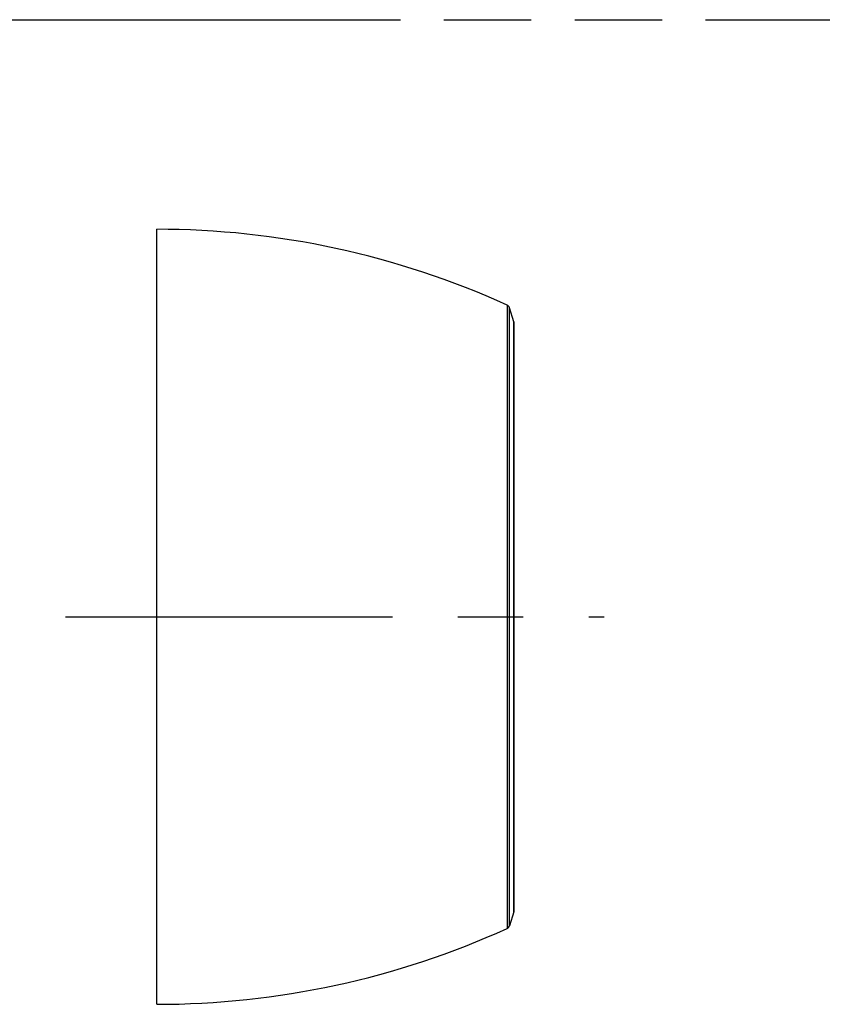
# Model space of a CAD drawing. Header units: millimetres. Extents: x 0 to 210, y 0 to 297.
# Tile 3 of 6: x 97 to 115, y 161 to 183. Entities that reach past the tile are written whole.
import ezdxf

# ---------------------------------------------------------------- set-up
doc = ezdxf.new("R2010")
doc.units = ezdxf.units.MM
doc.header["$LTSCALE"] = 19.36
doc.linetypes.add('CENTER', pattern=[0.6, 0.375, -0.075, 0.075, -0.075])
doc.linetypes.add('PHANTOM', pattern=[0.8, 0.45, -0.05, 0.1, -0.05, 0.1, -0.05])
doc.layers.get('0').update_dxf_attribs({"linetype": 'CONTINUOUS'})
doc.layers.add('DEFAULT_3', color=7, linetype='PHANTOM')
doc.layers.add('Z_START_DATUMS', color=7, linetype='CONTINUOUS')

msp = doc.modelspace()

# ---------------------------------------------------------------- linework, layer by layer
at = {"color": 7, "linetype": 'Continuous'}
for p, q in [((99.896, 160.8282), (99.896, 178.0282)), ((107.822, 175.9738), (107.7269, 176.2851)), ((107.8264, 162.9118), (107.8264, 175.9446)), ((107.822, 162.8825), (107.7269, 162.5713))]:
    msp.add_line(p, q, dxfattribs=at)
at = {"color": 9, "linetype": 'Continuous'}
for p, q in [((107.6726, 176.3469), (107.6726, 162.5094)), ((107.7269, 162.5713), (107.7269, 176.2851)), ((107.822, 175.9738), (107.822, 162.8825))]:
    msp.add_line(p, q, dxfattribs=at)
at = {"color": 7, "linetype": 'Continuous'}
for centre, radius, start, end in [((99.896, 159.2028), 18.8254, 65.60103, 90), ((107.6313, 176.2558), 0.1, 17, 65.60103), ((107.7264, 175.9446), 0.1, 0, 17), ((107.7264, 162.9118), 0.1, 343, 360), ((99.896, 179.6536), 18.8254, 270, 294.39893), ((107.6313, 162.6005), 0.1, 294.39897, 343)]:
    msp.add_arc(centre, radius, start, end, dxfattribs=at)
at = {"layer": 'DEFAULT_3', "color": 91, "linetype": 'PHANTOM', "true_color": 0x80ff80}
msp.add_line((50.1286, 182.68), (150.1286, 182.68), dxfattribs=at)
at = {"layer": 'Z_START_DATUMS', "color": 7, "linetype": 'CENTER'}
msp.add_line((97.8687, 169.4282), (109.8264, 169.4282), dxfattribs=at)

doc.saveas('drawing.dxf')
